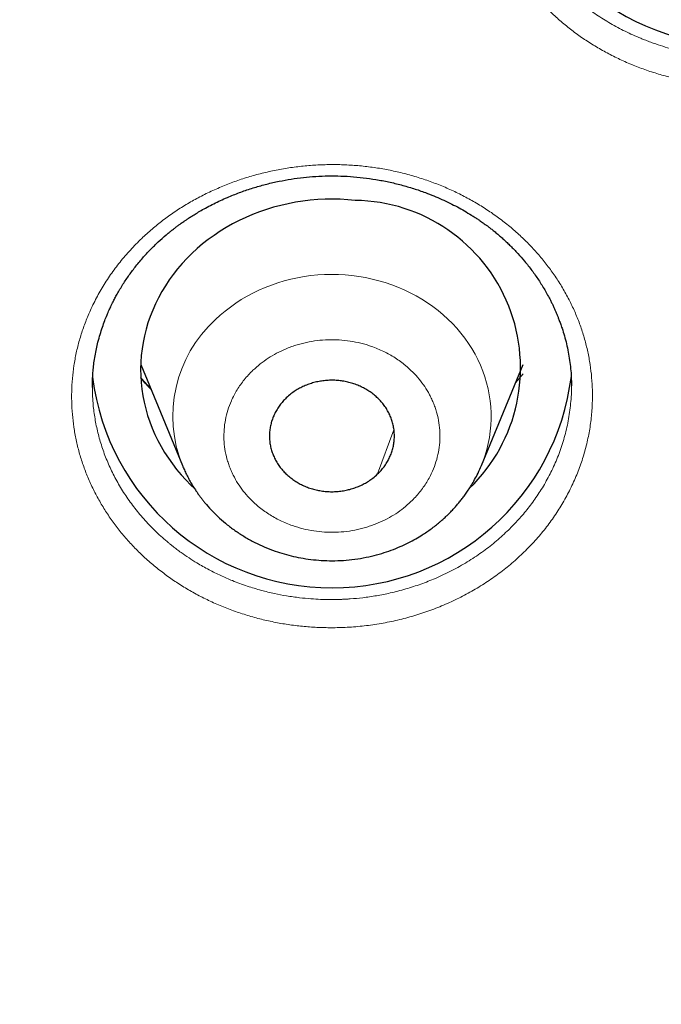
# Model space of a CAD drawing. Header units: millimetres. Extents: x 8 to 578, y 12 to 587.
# Tile 133 of 156: x 327.46 to 333.62, y 522.93 to 532.38. Entities that reach past the tile are written whole.
import ezdxf

# ---------------------------------------------------------------- set-up
doc = ezdxf.new("R2010")
doc.units = ezdxf.units.MM

msp = doc.modelspace()

# ---------------------------------------------------------------- linework, layer by layer
at = {"color": 7, "linetype": 'Continuous', "lineweight": 30}
for p, q in [((328.6205, 529.0727), (329.0219, 528.1032)), ((331.8917, 528.1032), (332.293, 529.0727)), ((328.1574, 528.8551), (328.1572, 528.8624)), ((332.756, 528.8708), (332.7561, 528.8673)), ((331.8909, 528.1014), (331.8917, 528.1032))]:
    msp.add_line(p, q, dxfattribs=at)
at = {"color": 252, "linetype": 'Continuous', "lineweight": 0}
for p, q in [((332.2199, 528.8962), (332.2921, 528.9825)), ((331.0528, 528.4454), (330.8956, 528.0226))]:
    msp.add_line(p, q, dxfattribs=at)
at = {"color": 7, "linetype": 'Continuous', "lineweight": 30, "flags": 128}
msp.add_lwpolyline([(330.6805, 530.6474), (330.6087, 530.654), (330.5367, 530.6581), (330.4646, 530.6596), (330.3925, 530.6586), (330.3205, 530.6551), (330.2487, 530.6491), (330.1772, 530.6405), (330.1061, 530.6295), (330.0356, 530.616), (329.9657, 530.6), (329.8966, 530.5817), (329.8283, 530.5609), (329.761, 530.5377), (329.6948, 530.5122), (329.6298, 530.4844), (329.566, 530.4543), (329.5036, 530.4221), (329.4427, 530.3876), (329.3833, 530.3511), (329.3256, 530.3125), (329.2697, 530.272), (329.2155, 530.2295), (329.1633, 530.1851), (329.1131, 530.139), (329.0649, 530.0911), (329.0189, 530.0416), (328.9752, 529.9905), (328.9337, 529.938), (328.8945, 529.884), (328.8578, 529.8287), (328.8235, 529.7721), (328.7917, 529.7144), (328.7625, 529.6556), (328.7359, 529.5959), (328.712, 529.5352), (328.6908, 529.4738), (328.6723, 529.4117), (328.6565, 529.3489), (328.6435, 529.2857), (328.6333, 529.2221), (328.626, 529.1581), (328.6214, 529.094), (328.6197, 529.0297), (328.6208, 528.9655), (328.6247, 528.9013), (328.6315, 528.8373), (328.6411, 528.7736), (328.6534, 528.7103), (328.6686, 528.6474), (328.6865, 528.5852), (328.7072, 528.5236), (328.7305, 528.4628), (328.7565, 528.4028), (328.7851, 528.3438), (328.8163, 528.2859), (328.8501, 528.229), (328.8863, 528.1735), (328.9249, 528.1192), (328.9659, 528.0663), (329.0092, 528.0149), (329.0547, 527.965), (329.1024, 527.9168), (329.1328, 527.8879)], dxfattribs=at)
at = {"color": 252, "linetype": 'Continuous', "lineweight": 0, "flags": 128}
msp.add_lwpolyline([(331.8917, 528.1032), (331.9085, 528.146), (331.9279, 528.2021), (331.9445, 528.2588), (331.9584, 528.3161), (331.9695, 528.3739), (331.9778, 528.4321), (331.9832, 528.4905), (331.9859, 528.5491), (331.9857, 528.6078), (331.9827, 528.6663), (331.9769, 528.7247), (331.9682, 528.7829), (331.9568, 528.8406), (331.9425, 528.8979), (331.9256, 528.9545), (331.9059, 529.0105), (331.8835, 529.0656), (331.8585, 529.1199), (331.8308, 529.1731), (331.8007, 529.2252), (331.768, 529.2761), (331.7329, 529.3257), (331.6955, 529.3739), (331.6558, 529.4207), (331.6138, 529.4659), (331.5697, 529.5094), (331.5235, 529.5512), (331.4754, 529.5912), (331.4254, 529.6293), (331.3736, 529.6654), (331.3201, 529.6996), (331.2649, 529.7316), (331.2083, 529.7615), (331.1503, 529.7892), (331.091, 529.8147), (331.0306, 529.8379), (330.9691, 529.8587), (330.9066, 529.8771), (330.8433, 529.8932), (330.7793, 529.9068), (330.7147, 529.9179), (330.6496, 529.9266), (330.5841, 529.9327), (330.5184, 529.9363), (330.4526, 529.9374), (330.3868, 529.936), (330.3212, 529.9321), (330.2558, 529.9256), (330.1907, 529.9166), (330.1262, 529.9052), (330.0622, 529.8913), (329.999, 529.875), (329.9367, 529.8562), (329.8753, 529.8351), (329.815, 529.8116), (329.7558, 529.7859), (329.698, 529.7579), (329.6416, 529.7277), (329.5867, 529.6954), (329.5333, 529.661), (329.4818, 529.6246), (329.432, 529.5862), (329.3841, 529.546), (329.3382, 529.504)], dxfattribs=at)
at = {"color": 7, "linetype": 'Continuous', "lineweight": 30}
for centre, radius, start, end in [((334.393, 534.4496), 2.319, 187.62777, 352.22859), ((330.6608, 529.0405), 1.607, 314.07527, 89.29869), ((330.4564, 529.2472), 2.3172, 187.33631, 352.85522)]:
    msp.add_arc(centre, radius, start, end, dxfattribs=at)
at = {"color": 252, "linetype": 'Continuous', "lineweight": 0}
msp.add_arc((330.1865, 528.5763), 1.2571, 132.4439, 202.14278, dxfattribs=at)
at = {"color": 7, "linetype": 'Continuous', "lineweight": 30}
for points, knots in [([(314, 507.0132), (314.1083, 507.0134), (314.2611, 507.0137), (314.488, 507.0157), (314.6836, 507.0181), (314.9173, 507.0222), (315.1634, 507.0278), (315.4218, 507.0351), (315.689, 507.0442), (315.963, 507.0552), (316.2425, 507.0681), (316.5264, 507.0829), (316.8138, 507.0998), (317.1041, 507.1186), (317.3968, 507.1395), (317.6916, 507.1625), (317.988, 507.1876), (318.2859, 507.2147), (318.5851, 507.244), (318.8852, 507.2754), (319.1863, 507.3088), (319.4881, 507.3445), (319.7905, 507.3822), (320.0934, 507.4221), (320.3967, 507.4641), (320.7003, 507.5082), (321.0042, 507.5545), (321.3083, 507.603), (321.6125, 507.6536), (321.9167, 507.7063), (322.2209, 507.7612), (322.5251, 507.8183), (322.8292, 507.8775), (323.1331, 507.9388), (323.4368, 508.0023), (323.7403, 508.0679), (324.0435, 508.1357), (324.3465, 508.2056), (324.649, 508.2777), (324.9512, 508.3519), (325.253, 508.4282), (325.5544, 508.5066), (325.8552, 508.5872), (326.1556, 508.6699), (326.4554, 508.7548), (326.7547, 508.8417), (327.0534, 508.9308), (327.3514, 509.022), (327.6488, 509.1152), (327.9456, 509.2106), (328.2416, 509.3081), (328.537, 509.4076), (328.8316, 509.5093), (329.1254, 509.613), (329.4184, 509.7188), (329.7106, 509.8267), (330.002, 509.9366), (330.2925, 510.0486), (330.5822, 510.1626), (330.8709, 510.2787), (331.1587, 510.3968), (331.4456, 510.517), (331.7314, 510.6392), (332.0163, 510.7634), (332.3002, 510.8896), (332.5831, 511.0178), (332.8649, 511.148), (333.1456, 511.2802), (333.4252, 511.4143), (333.7037, 511.5505), (333.9811, 511.6886), (334.2573, 511.8287), (334.5324, 511.9707), (334.8063, 512.1146), (335.0789, 512.2605), (335.3503, 512.4083), (335.6205, 512.558), (335.8894, 512.7097), (336.1571, 512.8632), (336.4234, 513.0186), (336.6884, 513.1759), (336.9521, 513.3351), (337.2144, 513.4961), (337.4753, 513.6589), (337.7348, 513.8236), (337.993, 513.9902), (338.2497, 514.1585), (338.5049, 514.3287), (338.7587, 514.5006), (339.011, 514.6744), (339.2618, 514.8499), (339.5112, 515.0272), (339.7589, 515.2063), (340.0052, 515.3871), (340.2499, 515.5696), (340.493, 515.7538), (340.7345, 515.9398), (340.9744, 516.1275), (341.2126, 516.3168), (341.4493, 516.5078), (341.6842, 516.7005), (341.9175, 516.8949), (342.1491, 517.0909), (342.3791, 517.2885), (342.6073, 517.4877), (342.8337, 517.6886), (343.0584, 517.891), (343.2814, 518.095), (343.5026, 518.3006), (343.722, 518.5077), (343.9396, 518.7164), (344.1554, 518.9266), (344.3693, 519.1384), (344.5814, 519.3516), (344.7916, 519.5663), (345, 519.7825), (345.2065, 520.0001), (345.411, 520.2192), (345.6137, 520.4398), (345.8145, 520.6617), (346.0133, 520.8851), (346.2101, 521.1099), (346.405, 521.336), (346.5979, 521.5635), (346.7888, 521.7924), (346.9777, 522.0226), (347.1647, 522.2541), (347.3495, 522.4869), (347.5324, 522.721), (347.7132, 522.9564), (347.8919, 523.1931), (348.0686, 523.431), (348.2432, 523.6701), (348.4157, 523.9104), (348.5861, 524.152), (348.7543, 524.3947), (348.9205, 524.6386), (349.0845, 524.8837), (349.2464, 525.1299), (349.4061, 525.3772), (349.5636, 525.6257), (349.719, 525.8752), (349.8722, 526.1258), (350.0231, 526.3775), (350.1719, 526.6302), (350.3185, 526.8839), (350.4628, 527.1386), (350.6049, 527.3943), (350.7448, 527.651), (350.8824, 527.9087), (351.0178, 528.1673), (351.1509, 528.4268), (351.2817, 528.6872), (351.4102, 528.9485), (351.5365, 529.2107), (351.6604, 529.4737), (351.7821, 529.7375), (351.9014, 530.0022), (352.0184, 530.2676), (352.1331, 530.5338), (352.2454, 530.8008), (352.3554, 531.0685), (352.4631, 531.3369), (352.5684, 531.606), (352.6713, 531.8757), (352.7719, 532.1462), (352.8701, 532.4172), (352.9659, 532.6888), (353.0593, 532.961), (353.1503, 533.2337), (353.239, 533.507), (353.3252, 533.7807), (353.4091, 534.0549), (353.4905, 534.3295), (353.5695, 534.6045), (353.6461, 534.8799), (353.7202, 535.1555), (353.792, 535.4315), (353.8613, 535.7076), (353.9281, 535.9839), (353.9925, 536.2603), (354.0545, 536.5367), (354.114, 536.813), (354.171, 537.0891), (354.2255, 537.3649), (354.2776, 537.6403), (354.3272, 537.915), (354.3743, 538.1889), (354.4188, 538.4615), (354.4609, 538.7327), (354.5004, 539.0019), (354.5373, 539.2684), (354.5716, 539.5316), (354.6033, 539.7905), (354.6324, 540.0437), (354.6588, 540.29), (354.6825, 540.5274), (354.7036, 540.7541), (354.7222, 540.9684), (354.7382, 541.1685), (354.752, 541.3532), (354.7638, 541.522), (354.7737, 541.6747), (354.782, 541.8118), (354.789, 541.9341), (354.7949, 542.0426), (354.7998, 542.1384), (354.8039, 542.2226), (354.8073, 542.2965), (354.8102, 542.361), (354.8126, 542.4172), (354.8146, 542.4661), (354.8164, 542.5084), (354.8178, 542.545), (354.8191, 542.5767), (354.8201, 542.6039), (354.821, 542.6274), (354.8217, 542.6476), (354.8224, 542.6651), (354.8229, 542.68), (354.8234, 542.6929), (354.8238, 542.7039), (354.8241, 542.7131), (354.8244, 542.7208), (354.8246, 542.7271), (354.8248, 542.7322), (354.825, 542.7363), (354.8251, 542.7397), (354.8252, 542.743), (354.8254, 542.7477), (354.8256, 542.7531), (354.8259, 542.7596), (354.8261, 542.7655), (354.8262, 542.7682)], [0, 0, 0, 0, 0.005149, 0.007271, 0.010791, 0.014454, 0.018388, 0.0225, 0.026749, 0.031106, 0.035549, 0.040061, 0.04463, 0.049247, 0.053905, 0.058597, 0.06332, 0.068068, 0.07284, 0.077632, 0.082442, 0.087268, 0.09211, 0.096964, 0.10183, 0.106707, 0.111595, 0.116492, 0.121397, 0.12631, 0.13123, 0.136157, 0.141091, 0.14603, 0.150975, 0.155925, 0.16088, 0.165839, 0.170803, 0.175771, 0.180743, 0.185718, 0.190696, 0.195678, 0.200663, 0.205651, 0.210642, 0.215635, 0.220631, 0.225629, 0.23063, 0.235632, 0.240637, 0.245644, 0.250653, 0.255663, 0.260675, 0.265689, 0.270705, 0.275722, 0.28074, 0.28576, 0.290782, 0.295804, 0.300828, 0.305853, 0.31088, 0.315907, 0.320935, 0.325965, 0.330995, 0.336027, 0.341059, 0.346092, 0.351126, 0.356161, 0.361197, 0.366233, 0.37127, 0.376308, 0.381346, 0.386385, 0.391425, 0.396465, 0.401506, 0.406547, 0.411589, 0.416631, 0.421674, 0.426717, 0.431761, 0.436805, 0.441849, 0.446894, 0.451939, 0.456984, 0.46203, 0.467076, 0.472122, 0.477169, 0.482215, 0.487262, 0.492309, 0.497357, 0.502404, 0.507452, 0.512499, 0.517547, 0.522595, 0.527643, 0.53269, 0.537738, 0.542786, 0.547834, 0.552882, 0.55793, 0.562978, 0.568025, 0.573073, 0.57812, 0.583168, 0.588215, 0.593262, 0.598309, 0.603355, 0.608401, 0.613447, 0.618493, 0.623539, 0.628584, 0.633628, 0.638673, 0.643717, 0.64876, 0.653803, 0.658846, 0.663888, 0.668929, 0.67397, 0.67901, 0.68405, 0.689089, 0.694127, 0.699164, 0.704201, 0.709237, 0.714272, 0.719306, 0.724339, 0.729371, 0.734402, 0.739431, 0.74446, 0.749487, 0.754513, 0.759537, 0.76456, 0.769582, 0.774601, 0.779619, 0.784635, 0.789649, 0.794661, 0.799671, 0.804678, 0.809683, 0.814685, 0.819684, 0.82468, 0.829672, 0.834661, 0.839646, 0.844626, 0.849602, 0.854573, 0.859538, 0.864497, 0.869449, 0.874394, 0.879331, 0.884258, 0.889175, 0.894079, 0.89897, 0.903845, 0.908702, 0.913537, 0.918346, 0.923125, 0.927867, 0.932564, 0.937205, 0.941778, 0.946265, 0.950644, 0.954891, 0.958975, 0.962862, 0.96652, 0.969921, 0.973044, 0.975881, 0.978432, 0.980707, 0.982723, 0.984499, 0.986056, 0.987417, 0.988601, 0.989629, 0.990519, 0.99129, 0.991956, 0.992534, 0.993036, 0.993476, 0.993865, 0.994215, 0.994537, 0.994839, 0.995133, 0.995428, 0.995729, 0.996048, 0.996396, 0.996786, 0.997241, 0.997805, 0.998505, 0.998951, 0.999345, 0.99969, 1, 1, 1, 1]), ([(328.1568, 528.8532), (328.1568, 528.8633), (328.1569, 528.8857), (328.1579, 528.9247), (328.1603, 528.9717), (328.1648, 529.027), (328.1721, 529.0897), (328.1825, 529.1564), (328.1954, 529.2225), (328.2113, 529.291), (328.2304, 529.3604), (328.2524, 529.4297), (328.2747, 529.4917), (328.2966, 529.5466), (328.3173, 529.5946), (328.3352, 529.6334), (328.3517, 529.6674), (328.3687, 529.7008), (328.3896, 529.7399), (328.4147, 529.7842), (328.452, 529.846), (328.5018, 529.9213), (328.5672, 530.0096), (328.6376, 530.0945), (328.7124, 530.1754), (328.7879, 530.249), (328.8486, 530.3026), (328.8928, 530.3393), (328.9204, 530.3614), (328.9478, 530.3827), (328.9742, 530.4025), (328.998, 530.4199), (329.0174, 530.4337), (329.0319, 530.4438), (329.043, 530.4515), (329.0537, 530.4588), (329.0664, 530.4673), (329.0864, 530.4805), (329.1154, 530.4992), (329.1553, 530.5239), (329.2037, 530.5525), (329.2602, 530.5839), (329.3222, 530.6161), (329.3871, 530.6473), (329.4687, 530.6837), (329.5676, 530.7233), (329.6842, 530.7634), (329.8015, 530.7976), (329.9189, 530.8258), (330.0362, 530.8483), (330.1537, 530.8653), (330.2721, 530.8768), (330.3921, 530.8829), (330.5133, 530.8833), (330.6353, 530.8778), (330.7577, 530.8664), (330.8801, 530.8492), (331.0021, 530.826), (331.1227, 530.7971), (331.2404, 530.7628), (331.3443, 530.727), (331.435, 530.6917), (331.5132, 530.658), (331.5886, 530.6225), (331.6609, 530.5854), (331.73, 530.547), (331.7865, 530.513), (331.8298, 530.4854), (331.8592, 530.466), (331.8824, 530.4502), (331.8993, 530.4384), (331.9139, 530.4281), (331.9299, 530.4166), (331.9511, 530.401), (331.977, 530.3813), (332.0073, 530.3576), (332.0402, 530.3309), (332.074, 530.3021), (332.1072, 530.2726), (332.1395, 530.2427), (332.185, 530.1987), (332.2419, 530.1397), (332.3107, 530.061), (332.3775, 529.9761), (332.442, 529.8842), (332.5014, 529.7886), (332.543, 529.7125), (332.5694, 529.6595), (332.5823, 529.6323), (332.5935, 529.6081), (332.6025, 529.5877), (332.61, 529.5704), (332.6171, 529.5537), (332.6259, 529.5322), (332.6375, 529.5027), (332.6517, 529.4646), (332.6697, 529.4123), (332.6899, 529.3467), (332.7099, 529.2705), (332.7267, 529.1921), (332.74, 529.1127), (332.7496, 529.0323), (332.7556, 528.9512), (332.7564, 528.897), (332.7567, 528.8698)], [0, 0, 0, 0, 0.005268, 0.01172, 0.019364, 0.028206, 0.038249, 0.049233, 0.059802, 0.069764, 0.082105, 0.093373, 0.10357, 0.112699, 0.120759, 0.127752, 0.132441, 0.138192, 0.145017, 0.152918, 0.161586, 0.178206, 0.19415, 0.211451, 0.227887, 0.24349, 0.258231, 0.263512, 0.268672, 0.273712, 0.27863, 0.283, 0.286479, 0.288944, 0.290631, 0.292335, 0.294534, 0.297226, 0.302647, 0.309369, 0.31739, 0.326711, 0.336941, 0.347129, 0.357235, 0.37472, 0.391958, 0.40895, 0.4257, 0.442213, 0.458506, 0.474871, 0.491429, 0.508131, 0.52495, 0.541892, 0.558962, 0.576162, 0.593493, 0.610655, 0.627406, 0.639648, 0.651662, 0.663449, 0.675011, 0.686346, 0.697255, 0.703376, 0.708455, 0.712493, 0.715491, 0.717431, 0.720251, 0.724074, 0.728899, 0.734499, 0.740949, 0.747532, 0.754084, 0.760605, 0.767094, 0.782269, 0.797273, 0.814203, 0.831267, 0.848484, 0.865848, 0.871242, 0.875884, 0.879774, 0.883605, 0.886243, 0.888537, 0.892024, 0.896988, 0.903293, 0.910939, 0.922778, 0.935292, 0.947947, 0.960743, 0.973682, 0.986767, 1, 1, 1, 1]), ([(328.7164, 528.8411), (328.7148, 528.8427), (328.7017, 528.8562), (328.6762, 528.8843), (328.6462, 528.9179), (328.6283, 528.9399), (328.6224, 528.9472)], [0, 0, 0, 0, 0.047749, 0.39587, 0.800832, 1, 1, 1, 1]), ([(330.8956, 528.0226), (330.9067, 528.0337), (330.9288, 528.0558), (330.9581, 528.0924), (330.9844, 528.1312), (331.0068, 528.1719), (331.0251, 528.2138), (331.0394, 528.2568), (331.0497, 528.3012), (331.0557, 528.3463), (331.0574, 528.3912), (331.055, 528.436), (331.0482, 528.481), (331.0372, 528.5252), (331.0221, 528.5681), (331.0031, 528.6097), (330.98, 528.6501), (330.9532, 528.6886), (330.923, 528.7246), (330.8896, 528.7583), (330.8528, 528.7896), (330.8132, 528.818), (330.7714, 528.8431), (330.7274, 528.865), (330.681, 528.8837), (330.633, 528.8988), (330.5843, 528.9102), (330.5346, 528.9179), (330.4839, 528.9219), (330.433, 528.922), (330.3828, 528.9183), (330.333, 528.9109), (330.2837, 528.8997), (330.2357, 528.8848), (330.1896, 528.8665), (330.1454, 528.8449), (330.1031, 528.8198), (330.0596, 528.7892), (330.0327, 528.7651), (330.0179, 528.7517)], [0, 0, 0, 0, 0.026463, 0.052925, 0.080157, 0.107388, 0.133851, 0.160314, 0.187545, 0.214777, 0.24124, 0.267702, 0.294934, 0.322165, 0.348628, 0.375091, 0.402322, 0.429554, 0.456017, 0.482479, 0.509711, 0.536942, 0.563405, 0.589868, 0.617099, 0.644331, 0.670794, 0.697256, 0.724488, 0.751719, 0.778182, 0.804645, 0.831876, 0.859108, 0.885571, 0.912033, 0.939265, 0.966496, 1, 1, 1, 1]), ([(330.0179, 528.7517), (330.0069, 528.7406), (329.9848, 528.7185), (329.9554, 528.6819), (329.9292, 528.6431), (329.9068, 528.6024), (329.8885, 528.5605), (329.8741, 528.5175), (329.8638, 528.4731), (329.8578, 528.428), (329.8561, 528.3832), (329.8586, 528.3383), (329.8653, 528.2934), (329.8764, 528.2491), (329.8914, 528.2062), (329.9104, 528.1646), (329.9335, 528.1242), (329.9604, 528.0857), (329.9905, 528.0497), (330.0239, 528.016), (330.0607, 527.9847), (330.1004, 527.9563), (330.1422, 527.9312), (330.1862, 527.9093), (330.2325, 527.8906), (330.2805, 527.8755), (330.3293, 527.8641), (330.379, 527.8564), (330.4296, 527.8524), (330.4805, 527.8523), (330.5308, 527.856), (330.5805, 527.8634), (330.6298, 527.8746), (330.6779, 527.8895), (330.7239, 527.9078), (330.7681, 527.9294), (330.8104, 527.9546), (330.8539, 527.9851), (330.8808, 528.0092), (330.8956, 528.0226)], [0, 0, 0, 0, 0.026463, 0.052925, 0.080157, 0.107388, 0.133851, 0.160314, 0.187545, 0.214777, 0.24124, 0.267702, 0.294934, 0.322165, 0.348628, 0.375091, 0.402322, 0.429554, 0.456017, 0.482479, 0.509711, 0.536942, 0.563405, 0.589868, 0.617099, 0.644331, 0.670794, 0.697256, 0.724488, 0.751719, 0.778182, 0.804645, 0.831876, 0.859108, 0.885571, 0.912033, 0.939265, 0.966496, 1, 1, 1, 1]), ([(329.0219, 528.1032), (329.0279, 528.089), (329.0404, 528.0599), (329.0613, 528.0163), (329.0845, 527.9716), (329.1089, 527.9285), (329.1334, 527.8888), (329.1553, 527.8555), (329.1744, 527.8282), (329.1919, 527.8042), (329.21, 527.7804), (329.2298, 527.7556), (329.2633, 527.7154), (329.3118, 527.662), (329.379, 527.5969), (329.4531, 527.5337), (329.5345, 527.473), (329.6224, 527.4165), (329.7149, 527.3654), (329.8117, 527.3202), (329.9063, 527.2835), (329.9983, 527.2541), (330.0879, 527.2309), (330.1817, 527.2123), (330.2797, 527.1988), (330.3815, 527.1909), (330.4867, 527.1894), (330.595, 527.1948), (330.7037, 527.2075), (330.8095, 527.227), (330.9097, 527.2522), (331.0031, 527.282), (331.0898, 527.3153), (331.1697, 527.3514), (331.2432, 527.3895), (331.3198, 527.4343), (331.3994, 527.4874), (331.462, 527.5356), (331.5016, 527.569), (331.5193, 527.5845), (331.5354, 527.5989), (331.5538, 527.6159), (331.5779, 527.6391), (331.6061, 527.6676), (331.6355, 527.6992), (331.6634, 527.7311), (331.6896, 527.7627), (331.7147, 527.7948), (331.7402, 527.8294), (331.7676, 527.8692), (331.7972, 527.9159), (331.8288, 527.9705), (331.8615, 528.0335), (331.8812, 528.0791), (331.8917, 528.1032)], [0, 0, 0, 0, 0.0126195, 0.0260588, 0.0404029, 0.0554776, 0.0690863, 0.0806995, 0.0898242, 0.0976919, 0.1060549, 0.1150596, 0.1243958, 0.1499501, 0.1756022, 0.2029692, 0.231759, 0.2608181, 0.2900319, 0.3193983, 0.3489918, 0.3734122, 0.3986602, 0.4247417, 0.4516634, 0.4794324, 0.5080564, 0.5375434, 0.5678375, 0.5974112, 0.6256195, 0.6524678, 0.6779606, 0.7021018, 0.7248949, 0.7463684, 0.7755873, 0.8043961, 0.8126055, 0.8191569, 0.8242524, 0.8308822, 0.8400437, 0.852151, 0.8643418, 0.8762037, 0.8877352, 0.8989352, 0.910813, 0.9242377, 0.9398599, 0.9576887, 0.9777328, 1, 1, 1, 1])]:
    msp.add_open_spline(points, degree=3, knots=knots, dxfattribs=at)
at = {"color": 252, "linetype": 'Continuous', "lineweight": 0}
for points, knots in [([(336.6605, 533.0376), (336.6364, 532.9936), (336.5881, 532.9057), (336.5039, 532.7798), (336.4116, 532.6591), (336.3102, 532.5442), (336.2002, 532.4351), (336.0875, 532.3372), (335.9746, 532.2501), (335.8632, 532.1733), (335.7477, 532.1025), (335.6283, 532.0379), (335.5049, 531.9793), (335.3775, 531.9268), (335.2459, 531.8804), (335.1112, 531.8402), (334.9745, 531.8069), (334.8372, 531.7808), (334.6993, 531.7618), (334.5607, 531.7498), (334.4215, 531.7447), (334.2805, 531.7465), (334.1389, 531.7552), (333.9979, 531.7711), (333.8597, 531.7938), (333.7243, 531.8233), (333.5917, 531.8594), (333.4616, 531.9019), (333.3331, 531.9513), (333.2068, 532.0072), (333.084, 532.0697), (332.9664, 532.1376), (332.8541, 532.211), (332.7469, 532.2897), (332.6449, 532.3735), (332.5422, 532.4678), (332.4405, 532.5729), (332.3421, 532.6893), (332.2531, 532.8106), (332.1735, 532.9367), (332.1032, 533.0677), (332.0454, 533.1962), (331.9987, 533.321), (331.9622, 533.4412), (331.9332, 533.5636), (331.9118, 533.6873), (331.8982, 533.8116), (331.8925, 533.936), (331.895, 534.0681), (331.9069, 534.2069), (331.9298, 534.3515), (331.9632, 534.4935), (332.0073, 534.6332), (332.0621, 534.771), (332.1241, 534.8995), (332.191, 535.0185), (332.2608, 535.1273), (332.3371, 535.2317), (332.4198, 535.332), (332.509, 535.4282), (332.6048, 535.5203), (332.7115, 535.6124), (332.83, 535.703), (332.961, 535.7904), (333.0984, 535.8702), (333.2413, 535.942), (333.3889, 536.0053), (333.5332, 536.057), (333.6729, 536.0987), (333.807, 536.1315), (333.943, 536.1577), (334.0809, 536.177), (334.2207, 536.1895), (334.3624, 536.1948), (334.5036, 536.193), (334.6436, 536.1844), (334.7813, 536.1693), (334.918, 536.1473), (335.0536, 536.1183), (335.1881, 536.0823), (335.3214, 536.039), (335.4515, 535.9892), (335.5775, 535.9334), (335.6986, 535.8722), (335.8155, 535.8051), (335.9281, 535.7322), (336.0364, 535.6532), (336.1403, 535.5682), (336.2443, 535.473), (336.3465, 535.3674), (336.4448, 535.2514), (336.5339, 535.1303), (336.6138, 535.0041), (336.6844, 534.873), (336.7456, 534.7374), (336.797, 534.5985), (336.8377, 534.4575), (336.8677, 534.3149), (336.887, 534.1711), (336.8958, 534.026), (336.8939, 533.8802), (336.8816, 533.7347), (336.8586, 533.5905), (336.825, 533.4484), (336.7809, 533.3086), (336.727, 533.1711), (336.6827, 533.0822), (336.6605, 533.0376)], [0, 0, 0, 0, 0.010511, 0.020955, 0.031367, 0.041781, 0.052232, 0.062756, 0.071772, 0.080714, 0.089608, 0.098479, 0.107355, 0.116263, 0.12523, 0.134341, 0.14334, 0.152257, 0.161123, 0.169968, 0.178822, 0.187716, 0.196883, 0.205921, 0.214858, 0.223726, 0.232553, 0.241369, 0.250201, 0.259318, 0.268326, 0.277252, 0.286123, 0.294966, 0.303809, 0.312676, 0.32319, 0.333603, 0.343956, 0.354297, 0.364671, 0.375126, 0.384007, 0.392906, 0.401858, 0.410843, 0.419762, 0.428656, 0.437565, 0.448098, 0.458507, 0.468852, 0.479199, 0.489612, 0.500159, 0.509179, 0.518113, 0.526996, 0.535865, 0.544758, 0.553708, 0.562752, 0.573104, 0.583489, 0.593952, 0.604376, 0.614774, 0.625186, 0.634038, 0.642871, 0.651712, 0.660583, 0.669512, 0.678522, 0.68764, 0.69648, 0.705306, 0.714141, 0.723013, 0.731948, 0.740973, 0.750116, 0.759022, 0.767888, 0.776742, 0.785611, 0.794526, 0.803514, 0.812603, 0.82308, 0.833475, 0.843831, 0.854191, 0.864596, 0.875085, 0.885586, 0.896003, 0.906373, 0.916733, 0.927116, 0.937555, 0.948026, 0.95843, 0.968798, 0.979162, 0.989552, 1, 1, 1, 1]), ([(336.4773, 533.2045), (336.453, 533.1605), (336.4039, 533.0715), (336.3159, 532.9431), (336.2162, 532.8179), (336.1038, 532.6975), (335.9861, 532.5894), (335.8654, 532.4933), (335.7438, 532.4087), (335.6211, 532.3346), (335.499, 532.2704), (335.3837, 532.2175), (335.3019, 532.185), (335.2564, 532.1683), (335.2438, 532.1637), (335.2312, 532.1592), (335.2185, 532.1548), (335.2058, 532.1504), (335.193, 532.1461), (335.1773, 532.1409), (335.1549, 532.1337), (335.1186, 532.1224), (335.0655, 532.107), (334.9935, 532.0881), (334.9041, 532.0677), (334.7968, 532.0476), (334.6796, 532.0312), (334.5546, 532.0198), (334.4238, 532.0143), (334.2808, 532.0158), (334.1406, 532.0253), (334.0057, 532.0419), (333.8779, 532.0641), (333.7613, 532.0907), (333.657, 532.1195), (333.589, 532.1411), (333.5428, 532.157), (333.5186, 532.1656), (333.4944, 532.1745), (333.47, 532.1838), (333.4457, 532.1933), (333.3789, 532.2204), (333.2722, 532.2685), (333.1307, 532.3443), (332.9968, 532.4282), (332.871, 532.5196), (332.7539, 532.6178), (332.6457, 532.7222), (332.5468, 532.832), (332.4574, 532.9466), (332.3776, 533.0652), (332.3077, 533.1873), (332.2477, 533.3121), (332.1942, 533.4473), (332.1496, 533.5928), (332.1165, 533.7481), (332.0963, 533.9023), (332.094, 534.0048), (332.0929, 534.0551)], [0, 0, 0, 0, 0.026542, 0.053633, 0.081274, 0.109463, 0.138202, 0.162572, 0.187323, 0.212456, 0.233864, 0.255541, 0.27484, 0.277019, 0.279201, 0.281386, 0.283573, 0.285763, 0.287956, 0.290151, 0.293815, 0.29941, 0.308673, 0.320716, 0.335539, 0.353142, 0.373525, 0.392634, 0.413674, 0.436644, 0.461544, 0.481396, 0.502324, 0.524329, 0.539442, 0.555025, 0.559184, 0.563375, 0.567598, 0.571853, 0.576141, 0.580461, 0.607261, 0.633835, 0.660181, 0.686301, 0.712193, 0.737859, 0.763298, 0.78851, 0.813495, 0.838253, 0.862785, 0.887089, 0.915953, 0.94449, 0.9727, 1, 1, 1, 1]), ([(332.2869, 527.2591), (332.2486, 527.2239), (332.1724, 527.1536), (332.0487, 527.0571), (331.919, 526.9678), (331.7828, 526.8863), (331.6403, 526.8128), (331.4926, 526.7477), (331.3409, 526.6913), (331.1863, 526.644), (331.0289, 526.6058), (330.8688, 526.5769), (330.7063, 526.5574), (330.5498, 526.5479), (330.4009, 526.5467), (330.2606, 526.5525), (330.1216, 526.5653), (329.9838, 526.585), (329.8474, 526.6116), (329.7123, 526.6452), (329.5786, 526.6858), (329.4473, 526.733), (329.3195, 526.7865), (329.1964, 526.8458), (329.0779, 526.911), (328.964, 526.982), (328.8546, 527.0587), (328.749, 527.1414), (328.6481, 527.2297), (328.5529, 527.3231), (328.4647, 527.4202), (328.3835, 527.5209), (328.3092, 527.6251), (328.2416, 527.7328), (328.18, 527.8447), (328.125, 527.9603), (328.0774, 528.0789), (328.0378, 528.1986), (328.0062, 528.3194), (327.9824, 528.4411), (327.9663, 528.5638), (327.9577, 528.6881), (327.9567, 528.8133), (327.9636, 528.9386), (327.9784, 529.0625), (328.0009, 529.1849), (328.0313, 529.3059), (328.0693, 529.4255), (328.1177, 529.5504), (328.1773, 529.6793), (328.2494, 529.8105), (328.3306, 529.9365), (328.421, 530.0573), (328.5208, 530.1731), (328.6243, 530.2783), (328.7292, 530.373), (328.8335, 530.4574), (328.9422, 530.5357), (329.0555, 530.6083), (329.1736, 530.675), (329.2965, 530.7362), (329.4231, 530.7913), (329.5526, 530.8402), (329.6845, 530.8821), (329.8193, 530.9175), (329.9563, 530.9462), (330.0947, 530.9682), (330.2338, 530.9832), (330.3737, 530.9911), (330.5138, 530.9922), (330.6537, 530.9864), (330.7925, 530.9736), (330.9301, 530.9539), (331.0666, 530.9272), (331.202, 530.8935), (331.3349, 530.8531), (331.4646, 530.8065), (331.5904, 530.754), (331.7127, 530.6953), (331.8314, 530.6305), (331.9465, 530.5592), (332.0579, 530.4816), (332.1637, 530.3987), (332.2636, 530.3115), (332.3569, 530.2205), (332.4444, 530.125), (332.5261, 530.0247), (332.6019, 529.9196), (332.6715, 529.8096), (332.7339, 529.6965), (332.7889, 529.5813), (332.836, 529.4649), (332.8756, 529.3466), (332.9077, 529.2261), (332.9322, 529.1034), (332.949, 528.9785), (332.9584, 528.8459), (332.9589, 528.7065), (332.9487, 528.5617), (332.9278, 528.4181), (332.8963, 528.2759), (332.8541, 528.1351), (332.8015, 527.9965), (332.7391, 527.8612), (332.6671, 527.7304), (332.586, 527.6045), (332.4955, 527.4838), (332.3965, 527.3678), (332.3235, 527.2954), (332.2869, 527.2591)], [0, 0, 0, 0, 0.010498, 0.020938, 0.031353, 0.041772, 0.052228, 0.062754, 0.07319, 0.083572, 0.093931, 0.104301, 0.11472, 0.125223, 0.134218, 0.143148, 0.152037, 0.160911, 0.169796, 0.178719, 0.187707, 0.196795, 0.205781, 0.214695, 0.223564, 0.232419, 0.241285, 0.250193, 0.259335, 0.268359, 0.277293, 0.286164, 0.295, 0.303826, 0.312668, 0.321784, 0.330794, 0.339721, 0.348593, 0.357433, 0.366267, 0.375119, 0.384176, 0.393141, 0.402042, 0.410907, 0.419763, 0.42864, 0.437567, 0.448106, 0.458527, 0.468885, 0.479237, 0.489643, 0.500158, 0.509207, 0.518151, 0.527032, 0.535893, 0.544773, 0.553713, 0.562752, 0.571657, 0.580551, 0.589472, 0.598458, 0.607407, 0.616307, 0.625189, 0.634155, 0.643058, 0.651926, 0.660791, 0.669679, 0.67862, 0.687642, 0.696507, 0.705348, 0.71419, 0.723061, 0.731988, 0.740997, 0.750116, 0.758945, 0.76776, 0.776587, 0.785454, 0.794392, 0.803431, 0.812601, 0.821492, 0.830345, 0.839189, 0.848055, 0.856972, 0.865972, 0.875086, 0.885537, 0.895916, 0.906264, 0.916626, 0.927042, 0.937555, 0.948024, 0.958422, 0.968785, 0.979146, 0.98954, 1, 1, 1, 1]), ([(329.6983, 529.0172), (329.6837, 529.0028), (329.6546, 528.9739), (329.615, 528.9278), (329.5786, 528.8799), (329.5458, 528.83), (329.5164, 528.7781), (329.4853, 528.7134), (329.4558, 528.6352), (329.4326, 528.5433), (329.4202, 528.4495), (329.4187, 528.3549), (329.4276, 528.2606), (329.444, 528.1834), (329.4624, 528.123), (329.4789, 528.0783), (329.498, 528.0341), (329.5257, 527.9785), (329.5647, 527.9132), (329.6185, 527.8406), (329.68, 527.7729), (329.7409, 527.7174), (329.7983, 527.6725), (329.8498, 527.6371), (329.9036, 527.6047), (329.9596, 527.5755), (330.0179, 527.5493), (330.0906, 527.5216), (330.1783, 527.4953), (330.2816, 527.4746), (330.3868, 527.4636), (330.493, 527.4622), (330.5988, 527.4701), (330.6854, 527.4848), (330.7532, 527.5012), (330.8034, 527.5158), (330.8531, 527.5329), (330.9154, 527.5576), (330.9887, 527.5923), (331.0701, 527.6403), (331.1462, 527.695), (331.2085, 527.7493), (331.2588, 527.8004), (331.2986, 527.8463), (331.3349, 527.8943), (331.3677, 527.9442), (331.3971, 527.9961), (331.4282, 528.0609), (331.4577, 528.1391), (331.4809, 528.231), (331.4933, 528.3248), (331.4949, 528.4194), (331.486, 528.5137), (331.4696, 528.5909), (331.4511, 528.6513), (331.4347, 528.696), (331.4156, 528.7402), (331.3879, 528.7958), (331.3489, 528.8611), (331.295, 528.9337), (331.2336, 529.0014), (331.1726, 529.0569), (331.1153, 529.1018), (331.0637, 529.1372), (331.01, 529.1696), (330.9539, 529.1988), (330.8956, 529.225), (330.8229, 529.2527), (330.7352, 529.279), (330.632, 529.2997), (330.5268, 529.3107), (330.4206, 529.3121), (330.3147, 529.3042), (330.2281, 529.2895), (330.1603, 529.2731), (330.1101, 529.2585), (330.0605, 529.2414), (329.9981, 529.2167), (329.9248, 529.182), (329.8434, 529.1339), (329.767, 529.0795), (329.7213, 529.0381), (329.6983, 529.0172)], [0, 0, 0, 0, 0.010056, 0.020036, 0.029981, 0.03993, 0.049924, 0.060002, 0.076307, 0.09246, 0.108634, 0.125, 0.141305, 0.157458, 0.165534, 0.173637, 0.181788, 0.190009, 0.205043, 0.219963, 0.234904, 0.249999, 0.260044, 0.270017, 0.27996, 0.289912, 0.299912, 0.310002, 0.326307, 0.34246, 0.358634, 0.375, 0.391305, 0.407458, 0.415534, 0.423637, 0.431788, 0.440009, 0.455043, 0.469963, 0.484904, 0.499999, 0.510044, 0.520017, 0.52996, 0.539912, 0.549912, 0.560002, 0.576307, 0.59246, 0.608634, 0.625, 0.641305, 0.657458, 0.665534, 0.673637, 0.681788, 0.690009, 0.705043, 0.719963, 0.734904, 0.749999, 0.760044, 0.770017, 0.77996, 0.789912, 0.799912, 0.810002, 0.826307, 0.84246, 0.858634, 0.875, 0.891305, 0.907458, 0.915534, 0.923637, 0.931788, 0.940009, 0.955059, 0.969984, 0.98492, 1, 1, 1, 1]), ([(328.6229, 528.9417), (328.624, 528.9403), (328.6519, 528.9033), (328.6855, 528.8699), (328.7177, 528.8379)], [0, 0, 0, 0, 0.039853, 1, 1, 1, 1]), ([(332.139, 527.4727), (332.1006, 527.4375), (332.0231, 527.3664), (331.8948, 527.2685), (331.7567, 527.1769), (331.6081, 527.0933), (331.4588, 527.0229), (331.3108, 526.9647), (331.1658, 526.9177), (331.0236, 526.881), (330.8853, 526.8535), (330.7575, 526.835), (330.6684, 526.8265), (330.6195, 526.8232), (330.6059, 526.8223), (330.5923, 526.8215), (330.5788, 526.8208), (330.5651, 526.8201), (330.5515, 526.8196), (330.5348, 526.8189), (330.5111, 526.8182), (330.4727, 526.8175), (330.4169, 526.8174), (330.3419, 526.8192), (330.2499, 526.8244), (330.141, 526.8349), (330.0241, 526.8516), (329.9014, 526.8751), (329.7752, 526.9058), (329.6399, 526.9466), (329.5101, 526.9942), (329.3877, 527.0471), (329.274, 527.1034), (329.1725, 527.1607), (329.0835, 527.2168), (329.0263, 527.2561), (328.988, 527.284), (328.968, 527.2988), (328.9481, 527.314), (328.9282, 527.3295), (328.9083, 527.3453), (328.8543, 527.3893), (328.7697, 527.4644), (328.6616, 527.5755), (328.5635, 527.6921), (328.4758, 527.8137), (328.3986, 527.9393), (328.3321, 528.0683), (328.2762, 528.2), (328.2311, 528.3335), (328.1965, 528.4683), (328.1727, 528.6036), (328.1589, 528.7326), (328.1578, 528.8165), (328.1574, 528.8551)], [0, 0, 0, 0, 0.030035, 0.060691, 0.091968, 0.123867, 0.156387, 0.183963, 0.211972, 0.240412, 0.264636, 0.289165, 0.311004, 0.31347, 0.315939, 0.318411, 0.320886, 0.323365, 0.325846, 0.32833, 0.332476, 0.338807, 0.349289, 0.362916, 0.37969, 0.399609, 0.422674, 0.444298, 0.468106, 0.494098, 0.522275, 0.544739, 0.568421, 0.593321, 0.610423, 0.628056, 0.632762, 0.637505, 0.642284, 0.647099, 0.651951, 0.656839, 0.687166, 0.717236, 0.747049, 0.776605, 0.805905, 0.834948, 0.863734, 0.892264, 0.920536, 0.948552, 0.976312, 1, 1, 1, 1]), ([(332.7561, 528.8673), (332.7563, 528.8609), (332.7585, 528.7974), (332.7487, 528.6781), (332.7245, 528.5123), (332.6852, 528.3532), (332.6337, 528.2016), (332.5711, 528.0581), (332.499, 527.9232), (332.4186, 527.7971), (332.3313, 527.6801), (332.2388, 527.5717), (332.1719, 527.5053), (332.139, 527.4727)], [0, 0, 0, 0, 0.012438, 0.124394, 0.233416, 0.339506, 0.442662, 0.542885, 0.640175, 0.734532, 0.825955, 0.914444, 1, 1, 1, 1])]:
    msp.add_open_spline(points, degree=3, knots=knots, dxfattribs=at)

doc.saveas('drawing.dxf')
